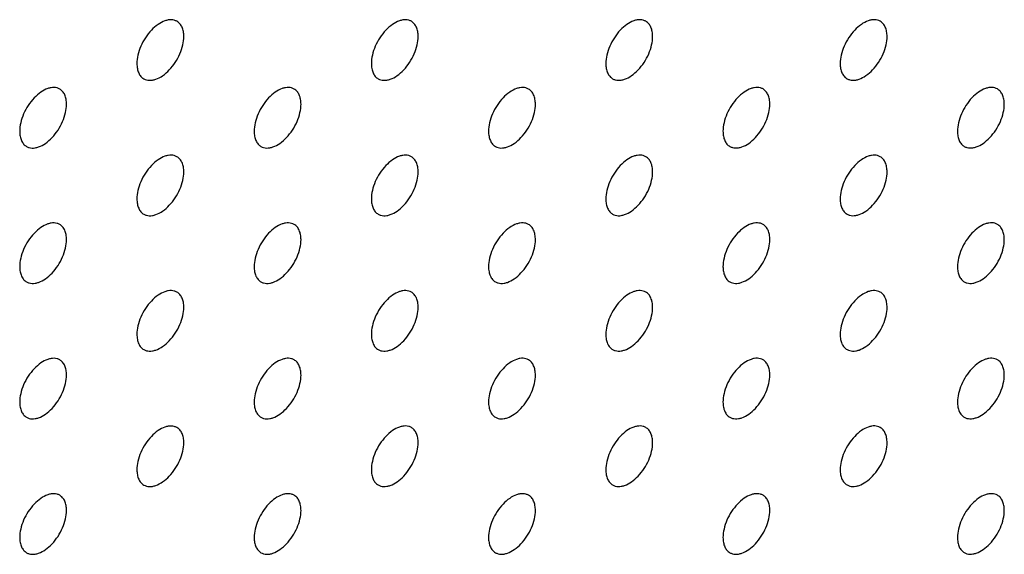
# Model space of a CAD drawing. Header units: inches. Extents: x 0 to 34, y 0 to 22.
# Tile 89 of 176: x 25.794 to 26.388, y 9.474 to 9.796. Entities that reach past the tile are written whole.
import ezdxf

# ---------------------------------------------------------------- set-up
doc = ezdxf.new("R2010")
doc.units = ezdxf.units.IN
doc.header["$LTSCALE"] = 1.87
doc.header["$MEASUREMENT"] = 0
doc.layers.add('02___PRT_ALL_AXES', color=7, linetype='CONTINUOUS')

msp = doc.modelspace()

# ---------------------------------------------------------------- linework, layer by layer
at = {"layer": '02___PRT_ALL_AXES', "color": 7, "linetype": 'CONTINUOUS'}
for points, knots in [([(25.8892, 9.79534), (25.88871, 9.79563), (25.88762, 9.79608), (25.88583, 9.79634), (25.8839, 9.7962), (25.8811, 9.79545), (25.87752, 9.7935), (25.87357, 9.79), (25.87007, 9.78553), (25.86732, 9.78044), (25.86555, 9.77516), (25.86506, 9.77156), (25.86506, 9.76986)], [0, 0, 0, 0, 0.042842, 0.087441, 0.135298, 0.187275, 0.304489, 0.438213, 0.582466, 0.729664, 0.871609, 1, 1, 1, 1]), ([(25.89334, 9.78619), (25.89334, 9.7872), (25.89318, 9.78912), (25.89241, 9.79177), (25.8911, 9.79393), (25.88986, 9.79496), (25.8892, 9.79534)], [0, 0, 0, 0, 0.288094, 0.548173, 0.782164, 1, 1, 1, 1]), ([(26.03062, 9.79535), (26.03013, 9.79564), (26.02904, 9.79609), (26.02725, 9.79635), (26.02532, 9.7962), (26.02252, 9.79546), (26.01894, 9.79351), (26.01499, 9.79001), (26.0115, 9.78553), (26.00874, 9.78045), (26.00697, 9.77517), (26.00648, 9.77157), (26.00648, 9.76987)], [0, 0, 0, 0, 0.042842, 0.087441, 0.135298, 0.187275, 0.304489, 0.438213, 0.582466, 0.729664, 0.871609, 1, 1, 1, 1]), ([(26.03476, 9.7862), (26.03476, 9.7872), (26.0346, 9.78913), (26.03383, 9.79177), (26.03252, 9.79393), (26.03128, 9.79497), (26.03062, 9.79535)], [0, 0, 0, 0, 0.288094, 0.548173, 0.782164, 1, 1, 1, 1]), ([(26.17204, 9.79536), (26.17155, 9.79564), (26.17046, 9.7961), (26.16867, 9.79636), (26.16674, 9.79621), (26.16394, 9.79547), (26.16036, 9.79352), (26.15641, 9.79001), (26.15292, 9.78554), (26.15016, 9.78046), (26.14839, 9.77517), (26.1479, 9.77158), (26.1479, 9.76987)], [0, 0, 0, 0, 0.042842, 0.087441, 0.135298, 0.187275, 0.304489, 0.438213, 0.582466, 0.729664, 0.871609, 1, 1, 1, 1]), ([(26.17618, 9.78621), (26.17618, 9.78721), (26.17603, 9.78914), (26.17525, 9.79178), (26.17394, 9.79394), (26.1727, 9.79498), (26.17204, 9.79536)], [0, 0, 0, 0, 0.288094, 0.548173, 0.782164, 1, 1, 1, 1]), ([(26.31346, 9.79537), (26.31297, 9.79565), (26.31189, 9.7961), (26.31009, 9.79637), (26.30817, 9.79622), (26.30537, 9.79548), (26.30179, 9.79352), (26.29783, 9.79002), (26.29434, 9.78555), (26.29158, 9.78046), (26.28981, 9.77518), (26.28932, 9.77159), (26.28932, 9.76988)], [0, 0, 0, 0, 0.042842, 0.087441, 0.135298, 0.187275, 0.304489, 0.438213, 0.582466, 0.729664, 0.871609, 1, 1, 1, 1]), ([(26.31761, 9.78621), (26.31761, 9.78722), (26.31745, 9.78914), (26.31667, 9.79179), (26.31536, 9.79395), (26.31412, 9.79499), (26.31346, 9.79537)], [0, 0, 0, 0, 0.288094, 0.548173, 0.782164, 1, 1, 1, 1]), ([(25.8692, 9.7607), (25.86969, 9.76042), (25.87078, 9.75997), (25.87257, 9.7597), (25.8745, 9.75985), (25.8773, 9.76059), (25.88088, 9.76255), (25.88483, 9.76605), (25.88833, 9.77052), (25.89108, 9.77561), (25.89285, 9.78089), (25.89334, 9.78448), (25.89334, 9.78619)], [0, 0, 0, 0, 0.042842, 0.087441, 0.135298, 0.187275, 0.304489, 0.438213, 0.582466, 0.729664, 0.871609, 1, 1, 1, 1]), ([(26.01062, 9.76071), (26.01111, 9.76043), (26.0122, 9.75998), (26.01399, 9.75971), (26.01592, 9.75986), (26.01872, 9.7606), (26.0223, 9.76256), (26.02625, 9.76606), (26.02975, 9.77053), (26.0325, 9.77562), (26.03428, 9.7809), (26.03476, 9.78449), (26.03476, 9.7862)], [0, 0, 0, 0, 0.042842, 0.087441, 0.135298, 0.187275, 0.304489, 0.438213, 0.582466, 0.729664, 0.871609, 1, 1, 1, 1]), ([(26.15204, 9.76072), (26.15254, 9.76044), (26.15362, 9.75998), (26.15542, 9.75972), (26.15734, 9.75987), (26.16014, 9.76061), (26.16372, 9.76256), (26.16767, 9.76607), (26.17117, 9.77054), (26.17393, 9.77562), (26.1757, 9.78091), (26.17618, 9.7845), (26.17618, 9.78621)], [0, 0, 0, 0, 0.042842, 0.087441, 0.135298, 0.187275, 0.304489, 0.438213, 0.582466, 0.729664, 0.871609, 1, 1, 1, 1]), ([(26.29346, 9.76073), (26.29396, 9.76044), (26.29504, 9.75999), (26.29684, 9.75973), (26.29876, 9.75987), (26.30156, 9.76062), (26.30514, 9.76257), (26.30909, 9.76607), (26.31259, 9.77055), (26.31535, 9.77563), (26.31712, 9.78091), (26.31761, 9.78451), (26.31761, 9.78621)], [0, 0, 0, 0, 0.042842, 0.087441, 0.135298, 0.187275, 0.304489, 0.438213, 0.582466, 0.729664, 0.871609, 1, 1, 1, 1]), ([(25.86506, 9.76986), (25.86506, 9.76885), (25.86522, 9.76693), (25.86599, 9.76428), (25.8673, 9.76212), (25.86854, 9.76109), (25.8692, 9.7607)], [0, 0, 0, 0, 0.288094, 0.548173, 0.782164, 1, 1, 1, 1]), ([(26.00648, 9.76987), (26.00648, 9.76886), (26.00664, 9.76694), (26.00742, 9.76429), (26.00872, 9.76213), (26.00996, 9.76109), (26.01062, 9.76071)], [0, 0, 0, 0, 0.288094, 0.548173, 0.782164, 1, 1, 1, 1]), ([(26.1479, 9.76987), (26.1479, 9.76887), (26.14806, 9.76694), (26.14884, 9.7643), (26.15014, 9.76214), (26.15138, 9.7611), (26.15204, 9.76072)], [0, 0, 0, 0, 0.288094, 0.548173, 0.782164, 1, 1, 1, 1]), ([(26.28932, 9.76988), (26.28932, 9.76887), (26.28948, 9.76695), (26.29026, 9.76431), (26.29156, 9.76215), (26.2928, 9.76111), (26.29346, 9.76073)], [0, 0, 0, 0, 0.288094, 0.548173, 0.782164, 1, 1, 1, 1]), ([(25.81849, 9.75452), (25.818, 9.7548), (25.81691, 9.75525), (25.81512, 9.75552), (25.81319, 9.75537), (25.81039, 9.75463), (25.80681, 9.75267), (25.80286, 9.74917), (25.79936, 9.7447), (25.79661, 9.73961), (25.79483, 9.73433), (25.79435, 9.73074), (25.79435, 9.72903)], [0, 0, 0, 0, 0.042842, 0.087441, 0.135298, 0.187275, 0.304489, 0.438213, 0.582466, 0.729664, 0.871609, 1, 1, 1, 1]), ([(25.82263, 9.74536), (25.82263, 9.74637), (25.82247, 9.74829), (25.82169, 9.75094), (25.82039, 9.7531), (25.81915, 9.75414), (25.81849, 9.75452)], [0, 0, 0, 0, 0.288094, 0.548173, 0.782164, 1, 1, 1, 1]), ([(25.95991, 9.75452), (25.95942, 9.75481), (25.95833, 9.75526), (25.95654, 9.75552), (25.95461, 9.75538), (25.95181, 9.75464), (25.94823, 9.75268), (25.94428, 9.74918), (25.94078, 9.74471), (25.93803, 9.73962), (25.93626, 9.73434), (25.93577, 9.73074), (25.93577, 9.72904)], [0, 0, 0, 0, 0.042842, 0.087441, 0.135298, 0.187275, 0.304489, 0.438213, 0.582466, 0.729664, 0.871609, 1, 1, 1, 1]), ([(25.96405, 9.74537), (25.96405, 9.74638), (25.96389, 9.7483), (25.96312, 9.75095), (25.96181, 9.75311), (25.96057, 9.75414), (25.95991, 9.75452)], [0, 0, 0, 0, 0.288094, 0.548173, 0.782164, 1, 1, 1, 1]), ([(26.10133, 9.75453), (26.10084, 9.75482), (26.09975, 9.75527), (26.09796, 9.75553), (26.09603, 9.75539), (26.09323, 9.75464), (26.08965, 9.75269), (26.0857, 9.74919), (26.08221, 9.74471), (26.07945, 9.73963), (26.07768, 9.73435), (26.07719, 9.73075), (26.07719, 9.72905)], [0, 0, 0, 0, 0.042842, 0.087441, 0.135298, 0.187275, 0.304489, 0.438213, 0.582466, 0.729664, 0.871609, 1, 1, 1, 1]), ([(26.10547, 9.74538), (26.10547, 9.74639), (26.10531, 9.74831), (26.10454, 9.75095), (26.10323, 9.75311), (26.10199, 9.75415), (26.10133, 9.75453)], [0, 0, 0, 0, 0.288094, 0.548173, 0.782164, 1, 1, 1, 1]), ([(26.24275, 9.75454), (26.24226, 9.75482), (26.24117, 9.75528), (26.23938, 9.75554), (26.23745, 9.75539), (26.23466, 9.75465), (26.23107, 9.7527), (26.22712, 9.74919), (26.22363, 9.74472), (26.22087, 9.73964), (26.2191, 9.73435), (26.21861, 9.73076), (26.21861, 9.72905)], [0, 0, 0, 0, 0.042842, 0.087441, 0.135298, 0.187275, 0.304489, 0.438213, 0.582466, 0.729664, 0.871609, 1, 1, 1, 1]), ([(26.2469, 9.74539), (26.2469, 9.74639), (26.24674, 9.74832), (26.24596, 9.75096), (26.24465, 9.75312), (26.24341, 9.75416), (26.24275, 9.75454)], [0, 0, 0, 0, 0.288094, 0.548173, 0.782164, 1, 1, 1, 1]), ([(26.38417, 9.75455), (26.38368, 9.75483), (26.3826, 9.75528), (26.3808, 9.75555), (26.37888, 9.7554), (26.37608, 9.75466), (26.3725, 9.7527), (26.36854, 9.7492), (26.36505, 9.74473), (26.36229, 9.73964), (26.36052, 9.73436), (26.36003, 9.73077), (26.36003, 9.72906)], [0, 0, 0, 0, 0.042842, 0.087441, 0.135298, 0.187275, 0.304489, 0.438213, 0.582466, 0.729664, 0.871609, 1, 1, 1, 1]), ([(26.38832, 9.74539), (26.38832, 9.7464), (26.38816, 9.74832), (26.38738, 9.75097), (26.38607, 9.75313), (26.38483, 9.75417), (26.38417, 9.75455)], [0, 0, 0, 0, 0.288094, 0.548173, 0.782164, 1, 1, 1, 1]), ([(25.79849, 9.71988), (25.79898, 9.71959), (25.80007, 9.71914), (25.80186, 9.71888), (25.80379, 9.71902), (25.80659, 9.71977), (25.81017, 9.72172), (25.81412, 9.72522), (25.81762, 9.72969), (25.82037, 9.73478), (25.82214, 9.74006), (25.82263, 9.74366), (25.82263, 9.74536)], [0, 0, 0, 0, 0.042842, 0.087441, 0.135298, 0.187275, 0.304489, 0.438213, 0.582466, 0.729664, 0.871609, 1, 1, 1, 1]), ([(25.93991, 9.71988), (25.9404, 9.7196), (25.94149, 9.71915), (25.94328, 9.71888), (25.94521, 9.71903), (25.94801, 9.71977), (25.95159, 9.72173), (25.95554, 9.72523), (25.95904, 9.7297), (25.96179, 9.73479), (25.96356, 9.74007), (25.96405, 9.74366), (25.96405, 9.74537)], [0, 0, 0, 0, 0.042842, 0.087441, 0.135298, 0.187275, 0.304489, 0.438213, 0.582466, 0.729664, 0.871609, 1, 1, 1, 1]), ([(26.08133, 9.71989), (26.08182, 9.71961), (26.08291, 9.71916), (26.0847, 9.71889), (26.08663, 9.71904), (26.08943, 9.71978), (26.09301, 9.72174), (26.09696, 9.72524), (26.10046, 9.72971), (26.10322, 9.7348), (26.10499, 9.74008), (26.10547, 9.74367), (26.10547, 9.74538)], [0, 0, 0, 0, 0.042842, 0.087441, 0.135298, 0.187275, 0.304489, 0.438213, 0.582466, 0.729664, 0.871609, 1, 1, 1, 1]), ([(26.22275, 9.7199), (26.22325, 9.71962), (26.22433, 9.71916), (26.22613, 9.7189), (26.22805, 9.71905), (26.23085, 9.71979), (26.23443, 9.72174), (26.23838, 9.72525), (26.24188, 9.72972), (26.24464, 9.7348), (26.24641, 9.74009), (26.2469, 9.74368), (26.2469, 9.74539)], [0, 0, 0, 0, 0.042842, 0.087441, 0.135298, 0.187275, 0.304489, 0.438213, 0.582466, 0.729664, 0.871609, 1, 1, 1, 1]), ([(26.36417, 9.71991), (26.36467, 9.71962), (26.36575, 9.71917), (26.36755, 9.71891), (26.36947, 9.71905), (26.37227, 9.7198), (26.37585, 9.72175), (26.3798, 9.72525), (26.3833, 9.72973), (26.38606, 9.73481), (26.38783, 9.74009), (26.38832, 9.74369), (26.38832, 9.74539)], [0, 0, 0, 0, 0.042842, 0.087441, 0.135298, 0.187275, 0.304489, 0.438213, 0.582466, 0.729664, 0.871609, 1, 1, 1, 1]), ([(25.79435, 9.72903), (25.79435, 9.72802), (25.79451, 9.7261), (25.79528, 9.72345), (25.79659, 9.72129), (25.79783, 9.72026), (25.79849, 9.71988)], [0, 0, 0, 0, 0.288094, 0.548173, 0.782164, 1, 1, 1, 1]), ([(25.93577, 9.72904), (25.93577, 9.72803), (25.93593, 9.72611), (25.9367, 9.72346), (25.93801, 9.7213), (25.93925, 9.72027), (25.93991, 9.71988)], [0, 0, 0, 0, 0.288094, 0.548173, 0.782164, 1, 1, 1, 1]), ([(26.07719, 9.72905), (26.07719, 9.72804), (26.07735, 9.72612), (26.07813, 9.72347), (26.07943, 9.72131), (26.08067, 9.72027), (26.08133, 9.71989)], [0, 0, 0, 0, 0.288094, 0.548173, 0.782164, 1, 1, 1, 1]), ([(26.21861, 9.72905), (26.21861, 9.72805), (26.21877, 9.72612), (26.21955, 9.72348), (26.22085, 9.72132), (26.22209, 9.72028), (26.22275, 9.7199)], [0, 0, 0, 0, 0.288094, 0.548173, 0.782164, 1, 1, 1, 1]), ([(26.36003, 9.72906), (26.36003, 9.72806), (26.36019, 9.72613), (26.36097, 9.72349), (26.36228, 9.72133), (26.36351, 9.72029), (26.36417, 9.71991)], [0, 0, 0, 0, 0.288094, 0.548173, 0.782164, 1, 1, 1, 1]), ([(25.8892, 9.7137), (25.88871, 9.71398), (25.88762, 9.71443), (25.88583, 9.7147), (25.8839, 9.71455), (25.8811, 9.71381), (25.87752, 9.71185), (25.87357, 9.70835), (25.87007, 9.70388), (25.86732, 9.69879), (25.86555, 9.69351), (25.86506, 9.68992), (25.86506, 9.68821)], [0, 0, 0, 0, 0.042842, 0.087441, 0.135298, 0.187275, 0.304489, 0.438213, 0.582466, 0.729664, 0.871609, 1, 1, 1, 1]), ([(25.89334, 9.70454), (25.89334, 9.70555), (25.89318, 9.70747), (25.89241, 9.71012), (25.8911, 9.71228), (25.88986, 9.71332), (25.8892, 9.7137)], [0, 0, 0, 0, 0.288094, 0.548173, 0.782164, 1, 1, 1, 1]), ([(26.03062, 9.7137), (26.03013, 9.71399), (26.02904, 9.71444), (26.02725, 9.7147), (26.02532, 9.71456), (26.02252, 9.71382), (26.01894, 9.71186), (26.01499, 9.70836), (26.0115, 9.70389), (26.00874, 9.6988), (26.00697, 9.69352), (26.00648, 9.68992), (26.00648, 9.68822)], [0, 0, 0, 0, 0.042842, 0.087441, 0.135298, 0.187275, 0.304489, 0.438213, 0.582466, 0.729664, 0.871609, 1, 1, 1, 1]), ([(26.03476, 9.70455), (26.03476, 9.70556), (26.0346, 9.70748), (26.03383, 9.71013), (26.03252, 9.71229), (26.03128, 9.71332), (26.03062, 9.7137)], [0, 0, 0, 0, 0.288094, 0.548173, 0.782164, 1, 1, 1, 1]), ([(26.17204, 9.71371), (26.17155, 9.714), (26.17046, 9.71445), (26.16867, 9.71471), (26.16674, 9.71457), (26.16394, 9.71382), (26.16036, 9.71187), (26.15641, 9.70837), (26.15292, 9.70389), (26.15016, 9.69881), (26.14839, 9.69353), (26.1479, 9.68993), (26.1479, 9.68823)], [0, 0, 0, 0, 0.042842, 0.087441, 0.135298, 0.187275, 0.304489, 0.438213, 0.582466, 0.729664, 0.871609, 1, 1, 1, 1]), ([(26.17618, 9.70456), (26.17618, 9.70557), (26.17603, 9.70749), (26.17525, 9.71013), (26.17394, 9.7123), (26.1727, 9.71333), (26.17204, 9.71371)], [0, 0, 0, 0, 0.288094, 0.548173, 0.782164, 1, 1, 1, 1]), ([(26.31346, 9.71372), (26.31297, 9.714), (26.31189, 9.71446), (26.31009, 9.71472), (26.30817, 9.71457), (26.30537, 9.71383), (26.30179, 9.71188), (26.29783, 9.70837), (26.29434, 9.7039), (26.29158, 9.69882), (26.28981, 9.69353), (26.28932, 9.68994), (26.28932, 9.68824)], [0, 0, 0, 0, 0.042842, 0.087441, 0.135298, 0.187275, 0.304489, 0.438213, 0.582466, 0.729664, 0.871609, 1, 1, 1, 1]), ([(26.31761, 9.70457), (26.31761, 9.70557), (26.31745, 9.7075), (26.31667, 9.71014), (26.31536, 9.7123), (26.31412, 9.71334), (26.31346, 9.71372)], [0, 0, 0, 0, 0.288094, 0.548173, 0.782164, 1, 1, 1, 1]), ([(25.8692, 9.67906), (25.86969, 9.67877), (25.87078, 9.67832), (25.87257, 9.67806), (25.8745, 9.6782), (25.8773, 9.67895), (25.88088, 9.6809), (25.88483, 9.6844), (25.88833, 9.68887), (25.89108, 9.69396), (25.89285, 9.69924), (25.89334, 9.70284), (25.89334, 9.70454)], [0, 0, 0, 0, 0.042842, 0.087441, 0.135298, 0.187275, 0.304489, 0.438213, 0.582466, 0.729664, 0.871609, 1, 1, 1, 1]), ([(26.01062, 9.67907), (26.01111, 9.67878), (26.0122, 9.67833), (26.01399, 9.67806), (26.01592, 9.67821), (26.01872, 9.67895), (26.0223, 9.68091), (26.02625, 9.68441), (26.02975, 9.68888), (26.0325, 9.69397), (26.03428, 9.69925), (26.03476, 9.70284), (26.03476, 9.70455)], [0, 0, 0, 0, 0.042842, 0.087441, 0.135298, 0.187275, 0.304489, 0.438213, 0.582466, 0.729664, 0.871609, 1, 1, 1, 1]), ([(26.15204, 9.67907), (26.15254, 9.67879), (26.15362, 9.67834), (26.15542, 9.67807), (26.15734, 9.67822), (26.16014, 9.67896), (26.16372, 9.68092), (26.16767, 9.68442), (26.17117, 9.68889), (26.17393, 9.69398), (26.1757, 9.69926), (26.17618, 9.70285), (26.17618, 9.70456)], [0, 0, 0, 0, 0.042842, 0.087441, 0.135298, 0.187275, 0.304489, 0.438213, 0.582466, 0.729664, 0.871609, 1, 1, 1, 1]), ([(26.29346, 9.67908), (26.29396, 9.6788), (26.29504, 9.67834), (26.29684, 9.67808), (26.29876, 9.67823), (26.30156, 9.67897), (26.30514, 9.68092), (26.30909, 9.68443), (26.31259, 9.6889), (26.31535, 9.69398), (26.31712, 9.69927), (26.31761, 9.70286), (26.31761, 9.70457)], [0, 0, 0, 0, 0.042842, 0.087441, 0.135298, 0.187275, 0.304489, 0.438213, 0.582466, 0.729664, 0.871609, 1, 1, 1, 1]), ([(25.86506, 9.68821), (25.86506, 9.6872), (25.86522, 9.68528), (25.86599, 9.68264), (25.8673, 9.68047), (25.86854, 9.67944), (25.8692, 9.67906)], [0, 0, 0, 0, 0.288094, 0.548173, 0.782164, 1, 1, 1, 1]), ([(26.00648, 9.68822), (26.00648, 9.68721), (26.00664, 9.68529), (26.00742, 9.68264), (26.00872, 9.68048), (26.00996, 9.67945), (26.01062, 9.67907)], [0, 0, 0, 0, 0.288094, 0.548173, 0.782164, 1, 1, 1, 1]), ([(26.1479, 9.68823), (26.1479, 9.68722), (26.14806, 9.6853), (26.14884, 9.68265), (26.15014, 9.68049), (26.15138, 9.67945), (26.15204, 9.67907)], [0, 0, 0, 0, 0.288094, 0.548173, 0.782164, 1, 1, 1, 1]), ([(26.28932, 9.68824), (26.28932, 9.68723), (26.28948, 9.6853), (26.29026, 9.68266), (26.29156, 9.6805), (26.2928, 9.67946), (26.29346, 9.67908)], [0, 0, 0, 0, 0.288094, 0.548173, 0.782164, 1, 1, 1, 1]), ([(25.81849, 9.67287), (25.818, 9.67315), (25.81691, 9.67361), (25.81512, 9.67387), (25.81319, 9.67372), (25.81039, 9.67298), (25.80681, 9.67103), (25.80286, 9.66752), (25.79936, 9.66305), (25.79661, 9.65797), (25.79483, 9.65268), (25.79435, 9.64909), (25.79435, 9.64738)], [0, 0, 0, 0, 0.042842, 0.087441, 0.135298, 0.187275, 0.304489, 0.438213, 0.582466, 0.729664, 0.871609, 1, 1, 1, 1]), ([(25.82263, 9.66371), (25.82263, 9.66472), (25.82247, 9.66665), (25.82169, 9.66929), (25.82039, 9.67145), (25.81915, 9.67249), (25.81849, 9.67287)], [0, 0, 0, 0, 0.288094, 0.548173, 0.782164, 1, 1, 1, 1]), ([(25.95991, 9.67288), (25.95942, 9.67316), (25.95833, 9.67361), (25.95654, 9.67388), (25.95461, 9.67373), (25.95181, 9.67299), (25.94823, 9.67103), (25.94428, 9.66753), (25.94078, 9.66306), (25.93803, 9.65797), (25.93626, 9.65269), (25.93577, 9.6491), (25.93577, 9.64739)], [0, 0, 0, 0, 0.042842, 0.087441, 0.135298, 0.187275, 0.304489, 0.438213, 0.582466, 0.729664, 0.871609, 1, 1, 1, 1]), ([(25.96405, 9.66372), (25.96405, 9.66473), (25.96389, 9.66665), (25.96312, 9.6693), (25.96181, 9.67146), (25.96057, 9.6725), (25.95991, 9.67288)], [0, 0, 0, 0, 0.288094, 0.548173, 0.782164, 1, 1, 1, 1]), ([(26.10133, 9.67288), (26.10084, 9.67317), (26.09975, 9.67362), (26.09796, 9.67389), (26.09603, 9.67374), (26.09323, 9.673), (26.08965, 9.67104), (26.0857, 9.66754), (26.08221, 9.66307), (26.07945, 9.65798), (26.07768, 9.6527), (26.07719, 9.64911), (26.07719, 9.6474)], [0, 0, 0, 0, 0.042842, 0.087441, 0.135298, 0.187275, 0.304489, 0.438213, 0.582466, 0.729664, 0.871609, 1, 1, 1, 1]), ([(26.10547, 9.66373), (26.10547, 9.66474), (26.10531, 9.66666), (26.10454, 9.66931), (26.10323, 9.67147), (26.10199, 9.6725), (26.10133, 9.67288)], [0, 0, 0, 0, 0.288094, 0.548173, 0.782164, 1, 1, 1, 1]), ([(26.24275, 9.67289), (26.24226, 9.67318), (26.24117, 9.67363), (26.23938, 9.67389), (26.23745, 9.67375), (26.23466, 9.673), (26.23107, 9.67105), (26.22712, 9.66755), (26.22363, 9.66308), (26.22087, 9.65799), (26.2191, 9.65271), (26.21861, 9.64911), (26.21861, 9.64741)], [0, 0, 0, 0, 0.042842, 0.087441, 0.135298, 0.187275, 0.304489, 0.438213, 0.582466, 0.729664, 0.871609, 1, 1, 1, 1]), ([(26.2469, 9.66374), (26.2469, 9.66475), (26.24674, 9.66667), (26.24596, 9.66932), (26.24465, 9.67148), (26.24341, 9.67251), (26.24275, 9.67289)], [0, 0, 0, 0, 0.288094, 0.548173, 0.782164, 1, 1, 1, 1]), ([(26.38417, 9.6729), (26.38368, 9.67318), (26.3826, 9.67364), (26.3808, 9.6739), (26.37888, 9.67375), (26.37608, 9.67301), (26.3725, 9.67106), (26.36854, 9.66755), (26.36505, 9.66308), (26.36229, 9.658), (26.36052, 9.65271), (26.36003, 9.64912), (26.36003, 9.64742)], [0, 0, 0, 0, 0.042842, 0.087441, 0.135298, 0.187275, 0.304489, 0.438213, 0.582466, 0.729664, 0.871609, 1, 1, 1, 1]), ([(26.38832, 9.66375), (26.38832, 9.66475), (26.38816, 9.66668), (26.38738, 9.66932), (26.38607, 9.67148), (26.38483, 9.67252), (26.38417, 9.6729)], [0, 0, 0, 0, 0.288094, 0.548173, 0.782164, 1, 1, 1, 1]), ([(25.79849, 9.63823), (25.79898, 9.63795), (25.80007, 9.63749), (25.80186, 9.63723), (25.80379, 9.63738), (25.80659, 9.63812), (25.81017, 9.64007), (25.81412, 9.64358), (25.81762, 9.64805), (25.82037, 9.65313), (25.82214, 9.65842), (25.82263, 9.66201), (25.82263, 9.66371)], [0, 0, 0, 0, 0.042842, 0.087441, 0.135298, 0.187275, 0.304489, 0.438213, 0.582466, 0.729664, 0.871609, 1, 1, 1, 1]), ([(25.93991, 9.63824), (25.9404, 9.63795), (25.94149, 9.6375), (25.94328, 9.63724), (25.94521, 9.63738), (25.94801, 9.63813), (25.95159, 9.64008), (25.95554, 9.64358), (25.95904, 9.64806), (25.96179, 9.65314), (25.96356, 9.65842), (25.96405, 9.66202), (25.96405, 9.66372)], [0, 0, 0, 0, 0.042842, 0.087441, 0.135298, 0.187275, 0.304489, 0.438213, 0.582466, 0.729664, 0.871609, 1, 1, 1, 1]), ([(26.08133, 9.63825), (26.08182, 9.63796), (26.08291, 9.63751), (26.0847, 9.63725), (26.08663, 9.63739), (26.08943, 9.63813), (26.09301, 9.64009), (26.09696, 9.64359), (26.10046, 9.64806), (26.10322, 9.65315), (26.10499, 9.65843), (26.10547, 9.66203), (26.10547, 9.66373)], [0, 0, 0, 0, 0.042842, 0.087441, 0.135298, 0.187275, 0.304489, 0.438213, 0.582466, 0.729664, 0.871609, 1, 1, 1, 1]), ([(26.22275, 9.63825), (26.22325, 9.63797), (26.22433, 9.63752), (26.22613, 9.63725), (26.22805, 9.6374), (26.23085, 9.63814), (26.23443, 9.6401), (26.23838, 9.6436), (26.24188, 9.64807), (26.24464, 9.65316), (26.24641, 9.65844), (26.2469, 9.66203), (26.2469, 9.66374)], [0, 0, 0, 0, 0.042842, 0.087441, 0.135298, 0.187275, 0.304489, 0.438213, 0.582466, 0.729664, 0.871609, 1, 1, 1, 1]), ([(26.36417, 9.63826), (26.36467, 9.63798), (26.36575, 9.63752), (26.36755, 9.63726), (26.36947, 9.63741), (26.37227, 9.63815), (26.37585, 9.6401), (26.3798, 9.64361), (26.3833, 9.64808), (26.38606, 9.65316), (26.38783, 9.65845), (26.38832, 9.66204), (26.38832, 9.66375)], [0, 0, 0, 0, 0.042842, 0.087441, 0.135298, 0.187275, 0.304489, 0.438213, 0.582466, 0.729664, 0.871609, 1, 1, 1, 1]), ([(25.79435, 9.64738), (25.79435, 9.64638), (25.79451, 9.64445), (25.79528, 9.64181), (25.79659, 9.63965), (25.79783, 9.63861), (25.79849, 9.63823)], [0, 0, 0, 0, 0.288094, 0.548173, 0.782164, 1, 1, 1, 1]), ([(25.93577, 9.64739), (25.93577, 9.64638), (25.93593, 9.64446), (25.9367, 9.64182), (25.93801, 9.63966), (25.93925, 9.63862), (25.93991, 9.63824)], [0, 0, 0, 0, 0.288094, 0.548173, 0.782164, 1, 1, 1, 1]), ([(26.07719, 9.6474), (26.07719, 9.64639), (26.07735, 9.64447), (26.07813, 9.64182), (26.07943, 9.63966), (26.08067, 9.63863), (26.08133, 9.63825)], [0, 0, 0, 0, 0.288094, 0.548173, 0.782164, 1, 1, 1, 1]), ([(26.21861, 9.64741), (26.21861, 9.6464), (26.21877, 9.64448), (26.21955, 9.64183), (26.22085, 9.63967), (26.22209, 9.63863), (26.22275, 9.63825)], [0, 0, 0, 0, 0.288094, 0.548173, 0.782164, 1, 1, 1, 1]), ([(26.36003, 9.64742), (26.36003, 9.64641), (26.36019, 9.64449), (26.36097, 9.64184), (26.36228, 9.63968), (26.36351, 9.63864), (26.36417, 9.63826)], [0, 0, 0, 0, 0.288094, 0.548173, 0.782164, 1, 1, 1, 1]), ([(25.8892, 9.63205), (25.88871, 9.63233), (25.88762, 9.63279), (25.88583, 9.63305), (25.8839, 9.6329), (25.8811, 9.63216), (25.87752, 9.63021), (25.87357, 9.6267), (25.87007, 9.62223), (25.86732, 9.61715), (25.86555, 9.61186), (25.86506, 9.60827), (25.86506, 9.60656)], [0, 0, 0, 0, 0.042842, 0.087441, 0.135298, 0.187275, 0.304489, 0.438213, 0.582466, 0.729664, 0.871609, 1, 1, 1, 1]), ([(25.89334, 9.6229), (25.89334, 9.6239), (25.89318, 9.62583), (25.89241, 9.62847), (25.8911, 9.63063), (25.88986, 9.63167), (25.8892, 9.63205)], [0, 0, 0, 0, 0.288094, 0.548173, 0.782164, 1, 1, 1, 1]), ([(26.03062, 9.63206), (26.03013, 9.63234), (26.02904, 9.63279), (26.02725, 9.63306), (26.02532, 9.63291), (26.02252, 9.63217), (26.01894, 9.63021), (26.01499, 9.62671), (26.0115, 9.62224), (26.00874, 9.61715), (26.00697, 9.61187), (26.00648, 9.60828), (26.00648, 9.60657)], [0, 0, 0, 0, 0.042842, 0.087441, 0.135298, 0.187275, 0.304489, 0.438213, 0.582466, 0.729664, 0.871609, 1, 1, 1, 1]), ([(26.03476, 9.6229), (26.03476, 9.62391), (26.0346, 9.62583), (26.03383, 9.62848), (26.03252, 9.63064), (26.03128, 9.63168), (26.03062, 9.63206)], [0, 0, 0, 0, 0.288094, 0.548173, 0.782164, 1, 1, 1, 1]), ([(26.17204, 9.63207), (26.17155, 9.63235), (26.17046, 9.6328), (26.16867, 9.63307), (26.16674, 9.63292), (26.16394, 9.63218), (26.16036, 9.63022), (26.15641, 9.62672), (26.15292, 9.62225), (26.15016, 9.61716), (26.14839, 9.61188), (26.1479, 9.60829), (26.1479, 9.60658)], [0, 0, 0, 0, 0.042842, 0.087441, 0.135298, 0.187275, 0.304489, 0.438213, 0.582466, 0.729664, 0.871609, 1, 1, 1, 1]), ([(26.17618, 9.62291), (26.17618, 9.62392), (26.17603, 9.62584), (26.17525, 9.62849), (26.17394, 9.63065), (26.1727, 9.63168), (26.17204, 9.63207)], [0, 0, 0, 0, 0.288094, 0.548173, 0.782164, 1, 1, 1, 1]), ([(26.31346, 9.63207), (26.31297, 9.63236), (26.31189, 9.63281), (26.31009, 9.63307), (26.30817, 9.63293), (26.30537, 9.63218), (26.30179, 9.63023), (26.29783, 9.62673), (26.29434, 9.62226), (26.29158, 9.61717), (26.28981, 9.61189), (26.28932, 9.60829), (26.28932, 9.60659)], [0, 0, 0, 0, 0.042842, 0.087441, 0.135298, 0.187275, 0.304489, 0.438213, 0.582466, 0.729664, 0.871609, 1, 1, 1, 1]), ([(26.31761, 9.62292), (26.31761, 9.62393), (26.31745, 9.62585), (26.31667, 9.6285), (26.31536, 9.63066), (26.31412, 9.63169), (26.31346, 9.63207)], [0, 0, 0, 0, 0.288094, 0.548173, 0.782164, 1, 1, 1, 1]), ([(25.8692, 9.59741), (25.86969, 9.59713), (25.87078, 9.59667), (25.87257, 9.59641), (25.8745, 9.59656), (25.8773, 9.5973), (25.88088, 9.59925), (25.88483, 9.60276), (25.88833, 9.60723), (25.89108, 9.61231), (25.89285, 9.6176), (25.89334, 9.62119), (25.89334, 9.6229)], [0, 0, 0, 0, 0.042842, 0.087441, 0.135298, 0.187275, 0.304489, 0.438213, 0.582466, 0.729664, 0.871609, 1, 1, 1, 1]), ([(26.01062, 9.59742), (26.01111, 9.59713), (26.0122, 9.59668), (26.01399, 9.59642), (26.01592, 9.59656), (26.01872, 9.59731), (26.0223, 9.59926), (26.02625, 9.60276), (26.02975, 9.60724), (26.0325, 9.61232), (26.03428, 9.6176), (26.03476, 9.6212), (26.03476, 9.6229)], [0, 0, 0, 0, 0.042842, 0.087441, 0.135298, 0.187275, 0.304489, 0.438213, 0.582466, 0.729664, 0.871609, 1, 1, 1, 1]), ([(26.15204, 9.59743), (26.15254, 9.59714), (26.15362, 9.59669), (26.15542, 9.59643), (26.15734, 9.59657), (26.16014, 9.59731), (26.16372, 9.59927), (26.16767, 9.60277), (26.17117, 9.60724), (26.17393, 9.61233), (26.1757, 9.61761), (26.17618, 9.62121), (26.17618, 9.62291)], [0, 0, 0, 0, 0.042842, 0.087441, 0.135298, 0.187275, 0.304489, 0.438213, 0.582466, 0.729664, 0.871609, 1, 1, 1, 1]), ([(26.29346, 9.59743), (26.29396, 9.59715), (26.29504, 9.5967), (26.29684, 9.59643), (26.29876, 9.59658), (26.30156, 9.59732), (26.30514, 9.59928), (26.30909, 9.60278), (26.31259, 9.60725), (26.31535, 9.61234), (26.31712, 9.61762), (26.31761, 9.62121), (26.31761, 9.62292)], [0, 0, 0, 0, 0.042842, 0.087441, 0.135298, 0.187275, 0.304489, 0.438213, 0.582466, 0.729664, 0.871609, 1, 1, 1, 1]), ([(25.86506, 9.60656), (25.86506, 9.60556), (25.86522, 9.60363), (25.86599, 9.60099), (25.8673, 9.59883), (25.86854, 9.59779), (25.8692, 9.59741)], [0, 0, 0, 0, 0.288094, 0.548173, 0.782164, 1, 1, 1, 1]), ([(26.00648, 9.60657), (26.00648, 9.60556), (26.00664, 9.60364), (26.00742, 9.601), (26.00872, 9.59884), (26.00996, 9.5978), (26.01062, 9.59742)], [0, 0, 0, 0, 0.288094, 0.548173, 0.782164, 1, 1, 1, 1]), ([(26.1479, 9.60658), (26.1479, 9.60557), (26.14806, 9.60365), (26.14884, 9.601), (26.15014, 9.59884), (26.15138, 9.59781), (26.15204, 9.59743)], [0, 0, 0, 0, 0.288094, 0.548173, 0.782164, 1, 1, 1, 1]), ([(26.28932, 9.60659), (26.28932, 9.60558), (26.28948, 9.60366), (26.29026, 9.60101), (26.29156, 9.59885), (26.2928, 9.59781), (26.29346, 9.59743)], [0, 0, 0, 0, 0.288094, 0.548173, 0.782164, 1, 1, 1, 1]), ([(25.81849, 9.59122), (25.818, 9.59151), (25.81691, 9.59196), (25.81512, 9.59222), (25.81319, 9.59208), (25.81039, 9.59133), (25.80681, 9.58938), (25.80286, 9.58588), (25.79936, 9.5814), (25.79661, 9.57632), (25.79483, 9.57104), (25.79435, 9.56744), (25.79435, 9.56574)], [0, 0, 0, 0, 0.042842, 0.087441, 0.135298, 0.187275, 0.304489, 0.438213, 0.582466, 0.729664, 0.871609, 1, 1, 1, 1]), ([(25.82263, 9.58207), (25.82263, 9.58308), (25.82247, 9.585), (25.82169, 9.58764), (25.82039, 9.5898), (25.81915, 9.59084), (25.81849, 9.59122)], [0, 0, 0, 0, 0.288094, 0.548173, 0.782164, 1, 1, 1, 1]), ([(25.95991, 9.59123), (25.95942, 9.59151), (25.95833, 9.59197), (25.95654, 9.59223), (25.95461, 9.59208), (25.95181, 9.59134), (25.94823, 9.58939), (25.94428, 9.58588), (25.94078, 9.58141), (25.93803, 9.57633), (25.93626, 9.57104), (25.93577, 9.56745), (25.93577, 9.56574)], [0, 0, 0, 0, 0.042842, 0.087441, 0.135298, 0.187275, 0.304489, 0.438213, 0.582466, 0.729664, 0.871609, 1, 1, 1, 1]), ([(25.96405, 9.58208), (25.96405, 9.58308), (25.96389, 9.58501), (25.96312, 9.58765), (25.96181, 9.58981), (25.96057, 9.59085), (25.95991, 9.59123)], [0, 0, 0, 0, 0.288094, 0.548173, 0.782164, 1, 1, 1, 1]), ([(26.10133, 9.59124), (26.10084, 9.59152), (26.09975, 9.59197), (26.09796, 9.59224), (26.09603, 9.59209), (26.09323, 9.59135), (26.08965, 9.58939), (26.0857, 9.58589), (26.08221, 9.58142), (26.07945, 9.57633), (26.07768, 9.57105), (26.07719, 9.56746), (26.07719, 9.56575)], [0, 0, 0, 0, 0.042842, 0.087441, 0.135298, 0.187275, 0.304489, 0.438213, 0.582466, 0.729664, 0.871609, 1, 1, 1, 1]), ([(26.10547, 9.58208), (26.10547, 9.58309), (26.10531, 9.58501), (26.10454, 9.58766), (26.10323, 9.58982), (26.10199, 9.59086), (26.10133, 9.59124)], [0, 0, 0, 0, 0.288094, 0.548173, 0.782164, 1, 1, 1, 1]), ([(26.24275, 9.59125), (26.24226, 9.59153), (26.24117, 9.59198), (26.23938, 9.59225), (26.23745, 9.5921), (26.23466, 9.59136), (26.23107, 9.5894), (26.22712, 9.5859), (26.22363, 9.58143), (26.22087, 9.57634), (26.2191, 9.57106), (26.21861, 9.56747), (26.21861, 9.56576)], [0, 0, 0, 0, 0.042842, 0.087441, 0.135298, 0.187275, 0.304489, 0.438213, 0.582466, 0.729664, 0.871609, 1, 1, 1, 1]), ([(26.2469, 9.58209), (26.2469, 9.5831), (26.24674, 9.58502), (26.24596, 9.58767), (26.24465, 9.58983), (26.24341, 9.59087), (26.24275, 9.59125)], [0, 0, 0, 0, 0.288094, 0.548173, 0.782164, 1, 1, 1, 1]), ([(26.38417, 9.59125), (26.38368, 9.59154), (26.3826, 9.59199), (26.3808, 9.59225), (26.37888, 9.59211), (26.37608, 9.59136), (26.3725, 9.58941), (26.36854, 9.58591), (26.36505, 9.58144), (26.36229, 9.57635), (26.36052, 9.57107), (26.36003, 9.56747), (26.36003, 9.56577)], [0, 0, 0, 0, 0.042842, 0.087441, 0.135298, 0.187275, 0.304489, 0.438213, 0.582466, 0.729664, 0.871609, 1, 1, 1, 1]), ([(26.38832, 9.5821), (26.38832, 9.58311), (26.38816, 9.58503), (26.38738, 9.58768), (26.38607, 9.58984), (26.38483, 9.59087), (26.38417, 9.59125)], [0, 0, 0, 0, 0.288094, 0.548173, 0.782164, 1, 1, 1, 1]), ([(25.79849, 9.55658), (25.79898, 9.5563), (25.80007, 9.55585), (25.80186, 9.55558), (25.80379, 9.55573), (25.80659, 9.55647), (25.81017, 9.55843), (25.81412, 9.56193), (25.81762, 9.5664), (25.82037, 9.57149), (25.82214, 9.57677), (25.82263, 9.58036), (25.82263, 9.58207)], [0, 0, 0, 0, 0.042842, 0.087441, 0.135298, 0.187275, 0.304489, 0.438213, 0.582466, 0.729664, 0.871609, 1, 1, 1, 1]), ([(25.93991, 9.55659), (25.9404, 9.55631), (25.94149, 9.55585), (25.94328, 9.55559), (25.94521, 9.55574), (25.94801, 9.55648), (25.95159, 9.55843), (25.95554, 9.56194), (25.95904, 9.56641), (25.96179, 9.57149), (25.96356, 9.57678), (25.96405, 9.58037), (25.96405, 9.58208)], [0, 0, 0, 0, 0.042842, 0.087441, 0.135298, 0.187275, 0.304489, 0.438213, 0.582466, 0.729664, 0.871609, 1, 1, 1, 1]), ([(26.08133, 9.5566), (26.08182, 9.55631), (26.08291, 9.55586), (26.0847, 9.5556), (26.08663, 9.55575), (26.08943, 9.55649), (26.09301, 9.55844), (26.09696, 9.56194), (26.10046, 9.56642), (26.10322, 9.5715), (26.10499, 9.57679), (26.10547, 9.58038), (26.10547, 9.58208)], [0, 0, 0, 0, 0.042842, 0.087441, 0.135298, 0.187275, 0.304489, 0.438213, 0.582466, 0.729664, 0.871609, 1, 1, 1, 1]), ([(26.22275, 9.55661), (26.22325, 9.55632), (26.22433, 9.55587), (26.22613, 9.55561), (26.22805, 9.55575), (26.23085, 9.5565), (26.23443, 9.55845), (26.23838, 9.56195), (26.24188, 9.56642), (26.24464, 9.57151), (26.24641, 9.57679), (26.2469, 9.58039), (26.2469, 9.58209)], [0, 0, 0, 0, 0.042842, 0.087441, 0.135298, 0.187275, 0.304489, 0.438213, 0.582466, 0.729664, 0.871609, 1, 1, 1, 1]), ([(26.36417, 9.55661), (26.36467, 9.55633), (26.36575, 9.55588), (26.36755, 9.55561), (26.36947, 9.55576), (26.37227, 9.5565), (26.37585, 9.55846), (26.3798, 9.56196), (26.3833, 9.56643), (26.38606, 9.57152), (26.38783, 9.5768), (26.38832, 9.58039), (26.38832, 9.5821)], [0, 0, 0, 0, 0.042842, 0.087441, 0.135298, 0.187275, 0.304489, 0.438213, 0.582466, 0.729664, 0.871609, 1, 1, 1, 1]), ([(25.79435, 9.56574), (25.79435, 9.56473), (25.79451, 9.56281), (25.79528, 9.56016), (25.79659, 9.558), (25.79783, 9.55696), (25.79849, 9.55658)], [0, 0, 0, 0, 0.288094, 0.548173, 0.782164, 1, 1, 1, 1]), ([(25.93577, 9.56574), (25.93577, 9.56474), (25.93593, 9.56281), (25.9367, 9.56017), (25.93801, 9.55801), (25.93925, 9.55697), (25.93991, 9.55659)], [0, 0, 0, 0, 0.288094, 0.548173, 0.782164, 1, 1, 1, 1]), ([(26.07719, 9.56575), (26.07719, 9.56475), (26.07735, 9.56282), (26.07813, 9.56018), (26.07943, 9.55802), (26.08067, 9.55698), (26.08133, 9.5566)], [0, 0, 0, 0, 0.288094, 0.548173, 0.782164, 1, 1, 1, 1]), ([(26.21861, 9.56576), (26.21861, 9.56475), (26.21877, 9.56283), (26.21955, 9.56018), (26.22085, 9.55802), (26.22209, 9.55699), (26.22275, 9.55661)], [0, 0, 0, 0, 0.288094, 0.548173, 0.782164, 1, 1, 1, 1]), ([(26.36003, 9.56577), (26.36003, 9.56476), (26.36019, 9.56284), (26.36097, 9.56019), (26.36228, 9.55803), (26.36351, 9.557), (26.36417, 9.55661)], [0, 0, 0, 0, 0.288094, 0.548173, 0.782164, 1, 1, 1, 1]), ([(25.8892, 9.5504), (25.88871, 9.55069), (25.88762, 9.55114), (25.88583, 9.5514), (25.8839, 9.55126), (25.8811, 9.55051), (25.87752, 9.54856), (25.87357, 9.54506), (25.87007, 9.54058), (25.86732, 9.5355), (25.86555, 9.53022), (25.86506, 9.52662), (25.86506, 9.52492)], [0, 0, 0, 0, 0.042842, 0.087441, 0.135298, 0.187275, 0.304489, 0.438213, 0.582466, 0.729664, 0.871609, 1, 1, 1, 1]), ([(26.03062, 9.55041), (26.03013, 9.55069), (26.02904, 9.55115), (26.02725, 9.55141), (26.02532, 9.55126), (26.02252, 9.55052), (26.01894, 9.54857), (26.01499, 9.54506), (26.0115, 9.54059), (26.00874, 9.53551), (26.00697, 9.53022), (26.00648, 9.52663), (26.00648, 9.52493)], [0, 0, 0, 0, 0.042842, 0.087441, 0.135298, 0.187275, 0.304489, 0.438213, 0.582466, 0.729664, 0.871609, 1, 1, 1, 1]), ([(26.17204, 9.55042), (26.17155, 9.5507), (26.17046, 9.55116), (26.16867, 9.55142), (26.16674, 9.55127), (26.16394, 9.55053), (26.16036, 9.54857), (26.15641, 9.54507), (26.15292, 9.5406), (26.15016, 9.53551), (26.14839, 9.53023), (26.1479, 9.52664), (26.1479, 9.52493)], [0, 0, 0, 0, 0.042842, 0.087441, 0.135298, 0.187275, 0.304489, 0.438213, 0.582466, 0.729664, 0.871609, 1, 1, 1, 1]), ([(26.31346, 9.55043), (26.31297, 9.55071), (26.31189, 9.55116), (26.31009, 9.55143), (26.30817, 9.55128), (26.30537, 9.55054), (26.30179, 9.54858), (26.29783, 9.54508), (26.29434, 9.54061), (26.29158, 9.53552), (26.28981, 9.53024), (26.28932, 9.52665), (26.28932, 9.52494)], [0, 0, 0, 0, 0.042842, 0.087441, 0.135298, 0.187275, 0.304489, 0.438213, 0.582466, 0.729664, 0.871609, 1, 1, 1, 1]), ([(25.89334, 9.54125), (25.89334, 9.54226), (25.89318, 9.54418), (25.89241, 9.54682), (25.8911, 9.54899), (25.88986, 9.55002), (25.8892, 9.5504)], [0, 0, 0, 0, 0.288094, 0.548173, 0.782164, 1, 1, 1, 1]), ([(26.03476, 9.54126), (26.03476, 9.54226), (26.0346, 9.54419), (26.03383, 9.54683), (26.03252, 9.54899), (26.03128, 9.55003), (26.03062, 9.55041)], [0, 0, 0, 0, 0.288094, 0.548173, 0.782164, 1, 1, 1, 1]), ([(26.17618, 9.54126), (26.17618, 9.54227), (26.17603, 9.54419), (26.17525, 9.54684), (26.17394, 9.549), (26.1727, 9.55004), (26.17204, 9.55042)], [0, 0, 0, 0, 0.288094, 0.548173, 0.782164, 1, 1, 1, 1]), ([(26.31761, 9.54127), (26.31761, 9.54228), (26.31745, 9.5442), (26.31667, 9.54685), (26.31536, 9.54901), (26.31412, 9.55005), (26.31346, 9.55043)], [0, 0, 0, 0, 0.288094, 0.548173, 0.782164, 1, 1, 1, 1]), ([(25.8692, 9.51576), (25.86969, 9.51548), (25.87078, 9.51503), (25.87257, 9.51476), (25.8745, 9.51491), (25.8773, 9.51565), (25.88088, 9.51761), (25.88483, 9.52111), (25.88833, 9.52558), (25.89108, 9.53067), (25.89285, 9.53595), (25.89334, 9.53954), (25.89334, 9.54125)], [0, 0, 0, 0, 0.042842, 0.087441, 0.135298, 0.187275, 0.304489, 0.438213, 0.582466, 0.729664, 0.871609, 1, 1, 1, 1]), ([(26.01062, 9.51577), (26.01111, 9.51549), (26.0122, 9.51503), (26.01399, 9.51477), (26.01592, 9.51492), (26.01872, 9.51566), (26.0223, 9.51761), (26.02625, 9.52112), (26.02975, 9.52559), (26.0325, 9.53067), (26.03428, 9.53596), (26.03476, 9.53955), (26.03476, 9.54126)], [0, 0, 0, 0, 0.042842, 0.087441, 0.135298, 0.187275, 0.304489, 0.438213, 0.582466, 0.729664, 0.871609, 1, 1, 1, 1]), ([(26.15204, 9.51578), (26.15254, 9.51549), (26.15362, 9.51504), (26.15542, 9.51478), (26.15734, 9.51493), (26.16014, 9.51567), (26.16372, 9.51762), (26.16767, 9.52113), (26.17117, 9.5256), (26.17393, 9.53068), (26.1757, 9.53597), (26.17618, 9.53956), (26.17618, 9.54126)], [0, 0, 0, 0, 0.042842, 0.087441, 0.135298, 0.187275, 0.304489, 0.438213, 0.582466, 0.729664, 0.871609, 1, 1, 1, 1]), ([(26.29346, 9.51579), (26.29396, 9.5155), (26.29504, 9.51505), (26.29684, 9.51479), (26.29876, 9.51493), (26.30156, 9.51568), (26.30514, 9.51763), (26.30909, 9.52113), (26.31259, 9.5256), (26.31535, 9.53069), (26.31712, 9.53597), (26.31761, 9.53957), (26.31761, 9.54127)], [0, 0, 0, 0, 0.042842, 0.087441, 0.135298, 0.187275, 0.304489, 0.438213, 0.582466, 0.729664, 0.871609, 1, 1, 1, 1]), ([(25.86506, 9.52492), (25.86506, 9.52391), (25.86522, 9.52199), (25.86599, 9.51934), (25.8673, 9.51718), (25.86854, 9.51614), (25.8692, 9.51576)], [0, 0, 0, 0, 0.288094, 0.548173, 0.782164, 1, 1, 1, 1]), ([(26.00648, 9.52493), (26.00648, 9.52392), (26.00664, 9.52199), (26.00742, 9.51935), (26.00872, 9.51719), (26.00996, 9.51615), (26.01062, 9.51577)], [0, 0, 0, 0, 0.288094, 0.548173, 0.782164, 1, 1, 1, 1]), ([(26.1479, 9.52493), (26.1479, 9.52393), (26.14806, 9.522), (26.14884, 9.51936), (26.15014, 9.5172), (26.15138, 9.51616), (26.15204, 9.51578)], [0, 0, 0, 0, 0.288094, 0.548173, 0.782164, 1, 1, 1, 1]), ([(26.28932, 9.52494), (26.28932, 9.52393), (26.28948, 9.52201), (26.29026, 9.51936), (26.29156, 9.5172), (26.2928, 9.51617), (26.29346, 9.51579)], [0, 0, 0, 0, 0.288094, 0.548173, 0.782164, 1, 1, 1, 1]), ([(25.81849, 9.50957), (25.818, 9.50986), (25.81691, 9.51031), (25.81512, 9.51058), (25.81319, 9.51043), (25.81039, 9.50969), (25.80681, 9.50773), (25.80286, 9.50423), (25.79936, 9.49976), (25.79661, 9.49467), (25.79483, 9.48939), (25.79435, 9.4858), (25.79435, 9.48409)], [0, 0, 0, 0, 0.042842, 0.087441, 0.135298, 0.187275, 0.304489, 0.438213, 0.582466, 0.729664, 0.871609, 1, 1, 1, 1]), ([(25.82263, 9.50042), (25.82263, 9.50143), (25.82247, 9.50335), (25.82169, 9.506), (25.82039, 9.50816), (25.81915, 9.50919), (25.81849, 9.50957)], [0, 0, 0, 0, 0.288094, 0.548173, 0.782164, 1, 1, 1, 1]), ([(25.95991, 9.50958), (25.95942, 9.50987), (25.95833, 9.51032), (25.95654, 9.51058), (25.95461, 9.51044), (25.95181, 9.50969), (25.94823, 9.50774), (25.94428, 9.50424), (25.94078, 9.49977), (25.93803, 9.49468), (25.93626, 9.4894), (25.93577, 9.4858), (25.93577, 9.4841)], [0, 0, 0, 0, 0.042842, 0.087441, 0.135298, 0.187275, 0.304489, 0.438213, 0.582466, 0.729664, 0.871609, 1, 1, 1, 1]), ([(25.96405, 9.50043), (25.96405, 9.50144), (25.96389, 9.50336), (25.96312, 9.50601), (25.96181, 9.50817), (25.96057, 9.5092), (25.95991, 9.50958)], [0, 0, 0, 0, 0.288094, 0.548173, 0.782164, 1, 1, 1, 1]), ([(26.10133, 9.50959), (26.10084, 9.50988), (26.09975, 9.51033), (26.09796, 9.51059), (26.09603, 9.51044), (26.09323, 9.5097), (26.08965, 9.50775), (26.0857, 9.50424), (26.08221, 9.49977), (26.07945, 9.49469), (26.07768, 9.4894), (26.07719, 9.48581), (26.07719, 9.48411)], [0, 0, 0, 0, 0.042842, 0.087441, 0.135298, 0.187275, 0.304489, 0.438213, 0.582466, 0.729664, 0.871609, 1, 1, 1, 1]), ([(26.10547, 9.50044), (26.10547, 9.50144), (26.10531, 9.50337), (26.10454, 9.50601), (26.10323, 9.50817), (26.10199, 9.50921), (26.10133, 9.50959)], [0, 0, 0, 0, 0.288094, 0.548173, 0.782164, 1, 1, 1, 1]), ([(26.24275, 9.5096), (26.24226, 9.50988), (26.24117, 9.51034), (26.23938, 9.5106), (26.23745, 9.51045), (26.23466, 9.50971), (26.23107, 9.50776), (26.22712, 9.50425), (26.22363, 9.49978), (26.22087, 9.4947), (26.2191, 9.48941), (26.21861, 9.48582), (26.21861, 9.48411)], [0, 0, 0, 0, 0.042842, 0.087441, 0.135298, 0.187275, 0.304489, 0.438213, 0.582466, 0.729664, 0.871609, 1, 1, 1, 1]), ([(26.2469, 9.50044), (26.2469, 9.50145), (26.24674, 9.50337), (26.24596, 9.50602), (26.24465, 9.50818), (26.24341, 9.50922), (26.24275, 9.5096)], [0, 0, 0, 0, 0.288094, 0.548173, 0.782164, 1, 1, 1, 1]), ([(26.38417, 9.50961), (26.38368, 9.50989), (26.3826, 9.51034), (26.3808, 9.51061), (26.37888, 9.51046), (26.37608, 9.50972), (26.3725, 9.50776), (26.36854, 9.50426), (26.36505, 9.49979), (26.36229, 9.4947), (26.36052, 9.48942), (26.36003, 9.48583), (26.36003, 9.48412)], [0, 0, 0, 0, 0.042842, 0.087441, 0.135298, 0.187275, 0.304489, 0.438213, 0.582466, 0.729664, 0.871609, 1, 1, 1, 1]), ([(26.38832, 9.50045), (26.38832, 9.50146), (26.38816, 9.50338), (26.38738, 9.50603), (26.38607, 9.50819), (26.38483, 9.50923), (26.38417, 9.50961)], [0, 0, 0, 0, 0.288094, 0.548173, 0.782164, 1, 1, 1, 1]), ([(25.79849, 9.47494), (25.79898, 9.47465), (25.80007, 9.4742), (25.80186, 9.47394), (25.80379, 9.47408), (25.80659, 9.47482), (25.81017, 9.47678), (25.81412, 9.48028), (25.81762, 9.48475), (25.82037, 9.48984), (25.82214, 9.49512), (25.82263, 9.49872), (25.82263, 9.50042)], [0, 0, 0, 0, 0.042842, 0.087441, 0.135298, 0.187275, 0.304489, 0.438213, 0.582466, 0.729664, 0.871609, 1, 1, 1, 1]), ([(25.93991, 9.47494), (25.9404, 9.47466), (25.94149, 9.47421), (25.94328, 9.47394), (25.94521, 9.47409), (25.94801, 9.47483), (25.95159, 9.47679), (25.95554, 9.48029), (25.95904, 9.48476), (25.96179, 9.48985), (25.96356, 9.49513), (25.96405, 9.49872), (25.96405, 9.50043)], [0, 0, 0, 0, 0.042842, 0.087441, 0.135298, 0.187275, 0.304489, 0.438213, 0.582466, 0.729664, 0.871609, 1, 1, 1, 1]), ([(26.08133, 9.47495), (26.08182, 9.47467), (26.08291, 9.47421), (26.0847, 9.47395), (26.08663, 9.4741), (26.08943, 9.47484), (26.09301, 9.4768), (26.09696, 9.4803), (26.10046, 9.48477), (26.10322, 9.48986), (26.10499, 9.49514), (26.10547, 9.49873), (26.10547, 9.50044)], [0, 0, 0, 0, 0.042842, 0.087441, 0.135298, 0.187275, 0.304489, 0.438213, 0.582466, 0.729664, 0.871609, 1, 1, 1, 1]), ([(26.22275, 9.47496), (26.22325, 9.47468), (26.22433, 9.47422), (26.22613, 9.47396), (26.22805, 9.47411), (26.23085, 9.47485), (26.23443, 9.4768), (26.23838, 9.48031), (26.24188, 9.48478), (26.24464, 9.48986), (26.24641, 9.49515), (26.2469, 9.49874), (26.2469, 9.50044)], [0, 0, 0, 0, 0.042842, 0.087441, 0.135298, 0.187275, 0.304489, 0.438213, 0.582466, 0.729664, 0.871609, 1, 1, 1, 1]), ([(26.36417, 9.47497), (26.36467, 9.47468), (26.36575, 9.47423), (26.36755, 9.47397), (26.36947, 9.47411), (26.37227, 9.47486), (26.37585, 9.47681), (26.3798, 9.48031), (26.3833, 9.48478), (26.38606, 9.48987), (26.38783, 9.49515), (26.38832, 9.49875), (26.38832, 9.50045)], [0, 0, 0, 0, 0.042842, 0.087441, 0.135298, 0.187275, 0.304489, 0.438213, 0.582466, 0.729664, 0.871609, 1, 1, 1, 1]), ([(25.79435, 9.48409), (25.79435, 9.48308), (25.79451, 9.48116), (25.79528, 9.47851), (25.79659, 9.47635), (25.79783, 9.47532), (25.79849, 9.47494)], [0, 0, 0, 0, 0.288094, 0.548173, 0.782164, 1, 1, 1, 1]), ([(25.93577, 9.4841), (25.93577, 9.48309), (25.93593, 9.48117), (25.9367, 9.47852), (25.93801, 9.47636), (25.93925, 9.47532), (25.93991, 9.47494)], [0, 0, 0, 0, 0.288094, 0.548173, 0.782164, 1, 1, 1, 1]), ([(26.07719, 9.48411), (26.07719, 9.4831), (26.07735, 9.48118), (26.07813, 9.47853), (26.07943, 9.47637), (26.08067, 9.47533), (26.08133, 9.47495)], [0, 0, 0, 0, 0.288094, 0.548173, 0.782164, 1, 1, 1, 1]), ([(26.21861, 9.48411), (26.21861, 9.48311), (26.21877, 9.48118), (26.21955, 9.47854), (26.22085, 9.47638), (26.22209, 9.47534), (26.22275, 9.47496)], [0, 0, 0, 0, 0.288094, 0.548173, 0.782164, 1, 1, 1, 1]), ([(26.36003, 9.48412), (26.36003, 9.48311), (26.36019, 9.48119), (26.36097, 9.47855), (26.36228, 9.47638), (26.36351, 9.47535), (26.36417, 9.47497)], [0, 0, 0, 0, 0.288094, 0.548173, 0.782164, 1, 1, 1, 1])]:
    msp.add_open_spline(points, degree=3, knots=knots, dxfattribs=at)

doc.saveas('drawing.dxf')
